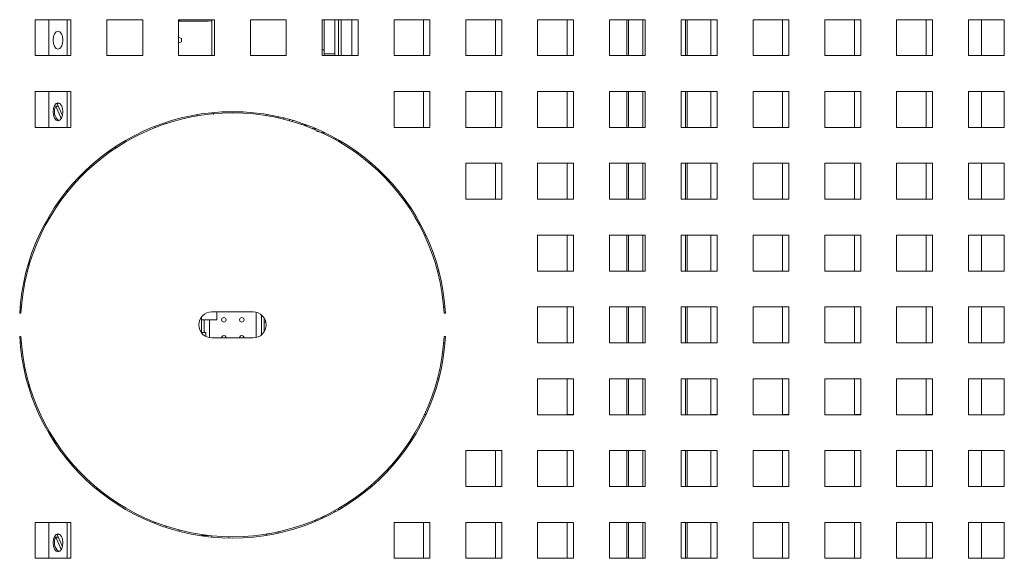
# Paper-space layout '4' of a CAD drawing. Header units: inches. Extents: x 1 to 109, y 1 to 85.
# Tile 23 of 49: x 87.76 to 92.33, y 21.69 to 24.19. Entities that reach past the tile are written whole.
import ezdxf

# ---------------------------------------------------------------- set-up
doc = ezdxf.new("R2010")
doc.units = ezdxf.units.IN
doc.header["$MEASUREMENT"] = 0

psp = doc.layouts.new('4')

# ---------------------------------------------------------------- linework, layer by layer
at = {"color": 7, "linetype": 'Continuous', "lineweight": 15, "ltscale": 5}
for p, q in [((87.9943, 24.1878), (87.8276, 24.1878)), ((87.8276, 24.1878), (87.8276, 24.0211)), ((87.8916, 24.1878), (87.8916, 24.0211)), ((87.9769, 24.1878), (87.9769, 24.0211)), ((87.9943, 24.0211), (87.9943, 24.1878)), ((88.3276, 24.1878), (88.161, 24.1878)), ((88.161, 24.1878), (88.161, 24.0211)), ((88.3276, 24.0211), (88.3276, 24.1878)), ((88.661, 24.1878), (88.4943, 24.1878)), ((88.4943, 24.1878), (88.4943, 24.0211)), ((88.4989, 24.1878), (88.4989, 24.1813)), ((88.6318, 24.1813), (88.6481, 24.1825)), ((88.6481, 24.0211), (88.6481, 24.1878)), ((88.661, 24.0211), (88.661, 24.1878)), ((88.9943, 24.1878), (88.8276, 24.1878)), ((88.8276, 24.1878), (88.8276, 24.0211)), ((88.9943, 24.0211), (88.9943, 24.1878)), ((89.3276, 24.1878), (89.161, 24.1878)), ((89.161, 24.1878), (89.161, 24.0211)), ((89.1695, 24.1878), (89.1695, 24.0296)), ((89.2193, 24.1878), (89.2193, 24.0296)), ((89.236, 24.1878), (89.236, 24.0211)), ((89.2485, 24.1878), (89.2485, 24.0211)), ((89.2985, 24.1878), (89.2985, 24.0213)), ((89.3276, 24.0211), (89.3276, 24.1878)), ((89.661, 24.1878), (89.4943, 24.1878)), ((89.4943, 24.1878), (89.4943, 24.0211)), ((89.6318, 24.1878), (89.6318, 24.0213)), ((89.661, 24.0211), (89.661, 24.1878)), ((89.9943, 24.1878), (89.8276, 24.1878)), ((89.8276, 24.1878), (89.8276, 24.0211)), ((89.9651, 24.1878), (89.9651, 24.0213)), ((89.9943, 24.0211), (89.9943, 24.1878)), ((90.3276, 24.1878), (90.161, 24.1878)), ((90.161, 24.1878), (90.161, 24.0211)), ((90.2985, 24.1878), (90.2985, 24.0213)), ((90.3276, 24.0211), (90.3276, 24.1878)), ((90.661, 24.1878), (90.4943, 24.1878)), ((90.4943, 24.1878), (90.4943, 24.0211)), ((90.5751, 24.1878), (90.5751, 24.0211)), ((90.661, 24.0211), (90.661, 24.1878)), ((90.9943, 24.1878), (90.8276, 24.1878)), ((90.8276, 24.1878), (90.8276, 24.0211)), ((90.8551, 24.0211), (90.8551, 24.1878)), ((90.9651, 24.1878), (90.9651, 24.0213)), ((90.9943, 24.0211), (90.9943, 24.1878)), ((91.3276, 24.1878), (91.161, 24.1878)), ((91.161, 24.1878), (91.161, 24.0211)), ((91.2985, 24.1878), (91.2985, 24.0213)), ((91.3276, 24.0211), (91.3276, 24.1878)), ((91.661, 24.1878), (91.4943, 24.1878)), ((91.4943, 24.1878), (91.4943, 24.0211)), ((91.6318, 24.1878), (91.6318, 24.0213)), ((91.661, 24.0211), (91.661, 24.1878)), ((91.9943, 24.1878), (91.8276, 24.1878)), ((91.8276, 24.1878), (91.8276, 24.0211)), ((91.9651, 24.1878), (91.9651, 24.0213)), ((91.9943, 24.0211), (91.9943, 24.1878)), ((92.3276, 24.1878), (92.161, 24.1878)), ((92.161, 24.1878), (92.161, 24.0211)), ((92.2218, 24.1878), (92.2218, 24.0211)), ((92.3276, 24.0211), (92.3276, 24.1878)), ((88.4943, 24.1813), (88.6318, 24.1813)), ((88.4943, 24.1067), (88.5082, 24.1012)), ((88.5082, 24.1012), (88.5082, 24.0853)), ((88.5082, 24.0853), (88.4943, 24.0798)), ((89.161, 24.0479), (89.1695, 24.0479)), ((87.8276, 24.0211), (87.9943, 24.0211)), ((88.161, 24.0211), (88.3276, 24.0211)), ((88.4943, 24.0211), (88.661, 24.0211)), ((88.8276, 24.0211), (88.9943, 24.0211)), ((89.161, 24.0211), (89.3276, 24.0211)), ((89.1695, 24.0296), (89.2193, 24.0296)), ((89.1695, 24.0211), (89.1695, 24.0296)), ((89.2193, 24.0296), (89.2193, 24.0211)), ((89.2985, 24.0213), (89.3276, 24.0213)), ((89.4943, 24.0211), (89.661, 24.0211)), ((89.6318, 24.0213), (89.661, 24.0213)), ((89.8276, 24.0211), (89.9943, 24.0211)), ((89.9651, 24.0213), (89.9943, 24.0213)), ((90.161, 24.0211), (90.3276, 24.0211)), ((90.2985, 24.0213), (90.3276, 24.0213)), ((90.4943, 24.0211), (90.661, 24.0211)), ((90.8276, 24.0211), (90.9943, 24.0211)), ((90.9651, 24.0213), (90.9943, 24.0213)), ((91.161, 24.0211), (91.3276, 24.0211)), ((91.2985, 24.0213), (91.3276, 24.0213)), ((91.4943, 24.0211), (91.661, 24.0211)), ((91.6318, 24.0213), (91.661, 24.0213)), ((91.8276, 24.0211), (91.9943, 24.0211)), ((91.9651, 24.0213), (91.9943, 24.0213)), ((92.161, 24.0211), (92.3276, 24.0211)), ((87.9943, 23.8544), (87.8276, 23.8544)), ((87.8276, 23.8544), (87.8276, 23.6878)), ((87.8916, 23.8544), (87.8916, 23.6878)), ((87.9769, 23.8544), (87.9769, 23.6878)), ((87.9943, 23.6878), (87.9943, 23.8544)), ((89.661, 23.8544), (89.4943, 23.8544)), ((89.4943, 23.8544), (89.4943, 23.6878)), ((89.6318, 23.8544), (89.6318, 23.6879)), ((89.661, 23.6878), (89.661, 23.8544)), ((89.9943, 23.8544), (89.8276, 23.8544)), ((89.8276, 23.8544), (89.8276, 23.6878)), ((89.9651, 23.8544), (89.9651, 23.6879)), ((89.9943, 23.6878), (89.9943, 23.8544)), ((90.3276, 23.8544), (90.161, 23.8544)), ((90.161, 23.8544), (90.161, 23.6878)), ((90.2985, 23.8544), (90.2985, 23.6879)), ((90.3276, 23.6878), (90.3276, 23.8544)), ((90.661, 23.8544), (90.4943, 23.8544)), ((90.4943, 23.8544), (90.4943, 23.6878)), ((90.5751, 23.8544), (90.5751, 23.6878)), ((90.661, 23.6878), (90.661, 23.8544)), ((90.9943, 23.8544), (90.8276, 23.8544)), ((90.8276, 23.8544), (90.8276, 23.6878)), ((90.8551, 23.6878), (90.8551, 23.8544)), ((90.9651, 23.8544), (90.9651, 23.6879)), ((90.9943, 23.6878), (90.9943, 23.8544)), ((91.3276, 23.8544), (91.161, 23.8544)), ((91.161, 23.8544), (91.161, 23.6878)), ((91.2985, 23.8544), (91.2985, 23.6879)), ((91.3276, 23.6878), (91.3276, 23.8544)), ((91.661, 23.8544), (91.4943, 23.8544)), ((91.4943, 23.8544), (91.4943, 23.6878)), ((91.6318, 23.8544), (91.6318, 23.6879)), ((91.661, 23.6878), (91.661, 23.8544)), ((91.9943, 23.8544), (91.8276, 23.8544)), ((91.8276, 23.8544), (91.8276, 23.6878)), ((91.9651, 23.8544), (91.9651, 23.6879)), ((91.9943, 23.6878), (91.9943, 23.8544)), ((92.3276, 23.8544), (92.161, 23.8544)), ((92.161, 23.8544), (92.161, 23.6878)), ((92.2218, 23.8544), (92.2218, 23.6878)), ((92.3276, 23.6878), (92.3276, 23.8544)), ((87.9355, 23.7864), (87.9239, 23.7864)), ((87.9239, 23.7864), (87.9491, 23.7287)), ((87.9309, 23.7969), (87.9378, 23.8011)), ((87.9547, 23.7425), (87.9309, 23.7969)), ((88.5797, 23.7409), (88.5797, 23.7468)), ((88.9037, 23.7478), (88.9037, 23.7419)), ((88.9562, 23.7378), (88.9562, 23.7318)), ((88.9825, 23.7316), (88.9825, 23.7256)), ((89.0087, 23.7187), (89.0087, 23.7248)), ((87.8276, 23.6878), (87.9943, 23.6878)), ((88.3832, 23.6861), (88.3832, 23.6923)), ((88.4349, 23.7048), (88.4349, 23.711)), ((89.064, 23.7012), (89.0898, 23.6965)), ((89.0898, 23.6965), (89.0713, 23.699)), ((89.1093, 23.6847), (89.1366, 23.6797)), ((89.4943, 23.6878), (89.661, 23.6878)), ((89.6318, 23.6879), (89.661, 23.6879)), ((89.8276, 23.6878), (89.9943, 23.6878)), ((89.9651, 23.6879), (89.9943, 23.6879)), ((90.161, 23.6878), (90.3276, 23.6878)), ((90.2985, 23.6879), (90.3276, 23.6879)), ((90.4943, 23.6878), (90.661, 23.6878)), ((90.8276, 23.6878), (90.9943, 23.6878)), ((90.9651, 23.6879), (90.9943, 23.6879)), ((91.161, 23.6878), (91.3276, 23.6878)), ((91.2985, 23.6879), (91.3276, 23.6879)), ((91.4943, 23.6878), (91.661, 23.6878)), ((91.6318, 23.6879), (91.661, 23.6879)), ((91.8276, 23.6878), (91.9943, 23.6878)), ((91.9651, 23.6879), (91.9943, 23.6879)), ((92.161, 23.6878), (92.3276, 23.6878)), ((89.1358, 23.6692), (89.1695, 23.663)), ((89.1695, 23.6648), (89.1695, 23.6583)), ((89.2193, 23.6394), (89.2193, 23.6327)), ((89.2256, 23.6359), (89.2256, 23.6292)), ((88.1965, 23.595), (88.2071, 23.595)), ((89.236, 23.63), (89.236, 23.6233)), ((89.2485, 23.6228), (89.2485, 23.616)), ((88.1696, 23.5765), (88.1757, 23.5765)), ((88.1757, 23.5765), (88.1757, 23.5737)), ((88.1757, 23.5765), (88.1777, 23.5765)), ((88.1777, 23.5751), (88.1777, 23.5823)), ((88.0802, 23.5045), (88.0802, 23.4966)), ((88.0919, 23.5071), (88.0903, 23.5136)), ((89.3899, 23.5213), (89.381, 23.5213)), ((89.9943, 23.5211), (89.8276, 23.5211)), ((89.8276, 23.5211), (89.8276, 23.3544)), ((89.9651, 23.5211), (89.9651, 23.3546)), ((89.9943, 23.3544), (89.9943, 23.5211)), ((90.3276, 23.5211), (90.161, 23.5211)), ((90.161, 23.5211), (90.161, 23.3544)), ((90.2985, 23.5211), (90.2985, 23.3546)), ((90.3276, 23.3544), (90.3276, 23.5211)), ((90.661, 23.5211), (90.4943, 23.5211)), ((90.4943, 23.5211), (90.4943, 23.3544)), ((90.5751, 23.5211), (90.5751, 23.3544)), ((90.661, 23.3544), (90.661, 23.5211)), ((90.9943, 23.5211), (90.8276, 23.5211)), ((90.8276, 23.5211), (90.8276, 23.3544)), ((90.8551, 23.3544), (90.8551, 23.5211)), ((90.9651, 23.5211), (90.9651, 23.3546)), ((90.9943, 23.3544), (90.9943, 23.5211)), ((91.3276, 23.5211), (91.161, 23.5211)), ((91.161, 23.5211), (91.161, 23.3544)), ((91.2985, 23.5211), (91.2985, 23.3546)), ((91.3276, 23.3544), (91.3276, 23.5211)), ((91.661, 23.5211), (91.4943, 23.5211)), ((91.4943, 23.5211), (91.4943, 23.3544)), ((91.6318, 23.5211), (91.6318, 23.3546)), ((91.661, 23.3544), (91.661, 23.5211)), ((91.9943, 23.5211), (91.8276, 23.5211)), ((91.8276, 23.5211), (91.8276, 23.3544)), ((91.9651, 23.5211), (91.9651, 23.3546)), ((91.9943, 23.3544), (91.9943, 23.5211)), ((92.3276, 23.5211), (92.161, 23.5211)), ((92.161, 23.5211), (92.161, 23.3544)), ((92.2218, 23.5211), (92.2218, 23.3544)), ((92.3276, 23.3544), (92.3276, 23.5211)), ((89.4651, 23.4408), (89.4651, 23.4493)), ((87.9769, 23.3956), (87.9769, 23.3863)), ((89.8276, 23.3544), (89.9943, 23.3544)), ((89.9651, 23.3546), (89.9943, 23.3546)), ((90.161, 23.3544), (90.3276, 23.3544)), ((90.2985, 23.3546), (90.3276, 23.3546)), ((90.4943, 23.3544), (90.661, 23.3544)), ((90.8276, 23.3544), (90.9943, 23.3544)), ((90.9651, 23.3546), (90.9943, 23.3546)), ((91.161, 23.3544), (91.3276, 23.3544)), ((91.2985, 23.3546), (91.3276, 23.3546)), ((91.4943, 23.3544), (91.661, 23.3544)), ((91.6318, 23.3546), (91.661, 23.3546)), ((91.8276, 23.3544), (91.9943, 23.3544)), ((91.9651, 23.3546), (91.9943, 23.3546)), ((92.161, 23.3544), (92.3276, 23.3544)), ((87.8916, 23.2727), (87.8916, 23.2611)), ((89.6421, 23.1879), (89.6356, 23.1879)), ((90.3276, 23.1878), (90.161, 23.1878)), ((90.161, 23.1878), (90.161, 23.0211)), ((90.2985, 23.1878), (90.2985, 23.0213)), ((90.3276, 23.0211), (90.3276, 23.1878)), ((90.661, 23.1878), (90.4943, 23.1878)), ((90.4943, 23.1878), (90.4943, 23.0211)), ((90.5751, 23.1878), (90.5751, 23.0211)), ((90.661, 23.0211), (90.661, 23.1878)), ((90.9943, 23.1878), (90.8276, 23.1878)), ((90.8276, 23.1878), (90.8276, 23.0211)), ((90.8551, 23.0211), (90.8551, 23.1878)), ((90.9651, 23.1878), (90.9651, 23.0213)), ((90.9943, 23.0211), (90.9943, 23.1878)), ((91.3276, 23.1878), (91.161, 23.1878)), ((91.161, 23.1878), (91.161, 23.0211)), ((91.2985, 23.1878), (91.2985, 23.0213)), ((91.3276, 23.0211), (91.3276, 23.1878)), ((91.661, 23.1878), (91.4943, 23.1878)), ((91.4943, 23.1878), (91.4943, 23.0211)), ((91.6318, 23.1878), (91.6318, 23.0213)), ((91.661, 23.0211), (91.661, 23.1878)), ((91.9943, 23.1878), (91.8276, 23.1878)), ((91.8276, 23.1878), (91.8276, 23.0211)), ((91.9651, 23.1878), (91.9651, 23.0213)), ((91.9943, 23.0211), (91.9943, 23.1878)), ((92.3276, 23.1878), (92.161, 23.1878)), ((92.161, 23.1878), (92.161, 23.0211)), ((92.2218, 23.1878), (92.2218, 23.0211)), ((92.3276, 23.0211), (92.3276, 23.1878)), ((87.7985, 23.0407), (87.7985, 23.0613)), ((87.7871, 23.0213), (87.7931, 23.0213)), ((89.696, 23.0213), (89.702, 23.0213)), ((90.161, 23.0211), (90.3276, 23.0211)), ((90.2985, 23.0213), (90.3276, 23.0213)), ((90.4943, 23.0211), (90.661, 23.0211)), ((90.8276, 23.0211), (90.9943, 23.0211)), ((90.9651, 23.0213), (90.9943, 23.0213)), ((91.161, 23.0211), (91.3276, 23.0211)), ((91.2985, 23.0213), (91.3276, 23.0213)), ((91.4943, 23.0211), (91.661, 23.0211)), ((91.6318, 23.0213), (91.661, 23.0213)), ((91.8276, 23.0211), (91.9943, 23.0211)), ((91.9651, 23.0213), (91.9943, 23.0213)), ((92.161, 23.0211), (92.3276, 23.0211)), ((87.7565, 22.8253), (87.7623, 22.8253)), ((87.7644, 22.8546), (87.7585, 22.8546)), ((88.8401, 22.8315), (88.6485, 22.8315)), ((88.6713, 22.8315), (88.6713, 22.7945)), ((88.8539, 22.7123), (88.8539, 22.8299)), ((88.8788, 22.7247), (88.8788, 22.8175)), ((89.7306, 22.8546), (89.7248, 22.8546)), ((89.7268, 22.8253), (89.7327, 22.8253)), ((90.3276, 22.8544), (90.161, 22.8544)), ((90.161, 22.8544), (90.161, 22.6878)), ((90.2985, 22.8544), (90.2985, 22.6879)), ((90.3276, 22.6878), (90.3276, 22.8544)), ((90.661, 22.8544), (90.4943, 22.8544)), ((90.4943, 22.8544), (90.4943, 22.6878)), ((90.5751, 22.8544), (90.5751, 22.6878)), ((90.661, 22.6878), (90.661, 22.8544)), ((90.9943, 22.8544), (90.8276, 22.8544)), ((90.8276, 22.8544), (90.8276, 22.6878)), ((90.8551, 22.6878), (90.8551, 22.8544)), ((90.9651, 22.8544), (90.9651, 22.6879)), ((90.9943, 22.6878), (90.9943, 22.8544)), ((91.3276, 22.8544), (91.161, 22.8544)), ((91.161, 22.8544), (91.161, 22.6878)), ((91.2985, 22.8544), (91.2985, 22.6879)), ((91.3276, 22.6878), (91.3276, 22.8544)), ((91.661, 22.8544), (91.4943, 22.8544)), ((91.4943, 22.8544), (91.4943, 22.6878)), ((91.6318, 22.8544), (91.6318, 22.6879)), ((91.661, 22.6878), (91.661, 22.8544)), ((91.9943, 22.8544), (91.8276, 22.8544)), ((91.8276, 22.8544), (91.8276, 22.6878)), ((91.9651, 22.8544), (91.9651, 22.6879)), ((91.9943, 22.6878), (91.9943, 22.8544)), ((92.3276, 22.8544), (92.161, 22.8544)), ((92.161, 22.8544), (92.161, 22.6878)), ((92.2218, 22.8544), (92.2218, 22.6878)), ((92.3276, 22.6878), (92.3276, 22.8544)), ((88.6007, 22.8081), (88.6007, 22.7945)), ((88.6131, 22.7945), (88.6007, 22.7945)), ((88.6007, 22.7945), (88.6007, 22.7364)), ((88.6131, 22.7945), (88.638, 22.7945)), ((88.6131, 22.7945), (88.6131, 22.7364)), ((88.638, 22.7116), (88.638, 22.7945)), ((88.6713, 22.7945), (88.638, 22.7945)), ((88.8913, 22.8032), (88.8913, 22.7389)), ((88.8913, 22.7841), (88.8991, 22.7841)), ((88.6007, 22.7364), (88.6131, 22.7364)), ((88.6214, 22.7364), (88.6131, 22.7364)), ((88.6214, 22.717), (88.6214, 22.7364)), ((87.7623, 22.7169), (87.7565, 22.7169)), ((87.7585, 22.6879), (87.7643, 22.6879)), ((88.6485, 22.7107), (88.8401, 22.7107)), ((89.7248, 22.6879), (89.7306, 22.6879)), ((89.7327, 22.7169), (89.7268, 22.7169)), ((90.161, 22.6878), (90.3276, 22.6878)), ((90.2985, 22.6879), (90.3276, 22.6879)), ((90.4943, 22.6878), (90.661, 22.6878)), ((90.8276, 22.6878), (90.9943, 22.6878)), ((90.9651, 22.6879), (90.9943, 22.6879)), ((91.161, 22.6878), (91.3276, 22.6878)), ((91.2985, 22.6879), (91.3276, 22.6879)), ((91.4943, 22.6878), (91.661, 22.6878)), ((91.6318, 22.6879), (91.661, 22.6879)), ((91.8276, 22.6878), (91.9943, 22.6878)), ((91.9651, 22.6879), (91.9943, 22.6879)), ((92.161, 22.6878), (92.3276, 22.6878)), ((87.7931, 22.5213), (87.787, 22.5213)), ((87.7985, 22.4809), (87.7985, 22.5015)), ((89.7021, 22.5213), (89.6961, 22.5213)), ((90.3276, 22.5211), (90.161, 22.5211)), ((90.161, 22.5211), (90.161, 22.3544)), ((90.2985, 22.5211), (90.2985, 22.3546)), ((90.3276, 22.3544), (90.3276, 22.5211)), ((90.661, 22.5211), (90.4943, 22.5211)), ((90.4943, 22.5211), (90.4943, 22.3544)), ((90.5751, 22.5211), (90.5751, 22.3544)), ((90.661, 22.3544), (90.661, 22.5211)), ((90.9943, 22.5211), (90.8276, 22.5211)), ((90.8276, 22.5211), (90.8276, 22.3544)), ((90.8551, 22.3544), (90.8551, 22.5211)), ((90.9651, 22.5211), (90.9651, 22.3546)), ((90.9943, 22.3544), (90.9943, 22.5211)), ((91.3276, 22.5211), (91.161, 22.5211)), ((91.161, 22.5211), (91.161, 22.3544)), ((91.2985, 22.5211), (91.2985, 22.3546)), ((91.3276, 22.3544), (91.3276, 22.5211)), ((91.661, 22.5211), (91.4943, 22.5211)), ((91.4943, 22.5211), (91.4943, 22.3544)), ((91.6318, 22.5211), (91.6318, 22.3546)), ((91.661, 22.3544), (91.661, 22.5211)), ((91.9943, 22.5211), (91.8276, 22.5211)), ((91.8276, 22.5211), (91.8276, 22.3544)), ((91.9651, 22.5211), (91.9651, 22.3546)), ((91.9943, 22.3544), (91.9943, 22.5211)), ((92.3276, 22.5211), (92.161, 22.5211)), ((92.161, 22.5211), (92.161, 22.3544)), ((92.2218, 22.5211), (92.2218, 22.3544)), ((92.3276, 22.3544), (92.3276, 22.5211)), ((89.6358, 22.3546), (89.6422, 22.3546)), ((90.161, 22.3544), (90.3276, 22.3544)), ((90.2985, 22.3546), (90.3276, 22.3546)), ((90.4943, 22.3544), (90.661, 22.3544)), ((90.8276, 22.3544), (90.9943, 22.3544)), ((90.9651, 22.3546), (90.9943, 22.3546)), ((91.161, 22.3544), (91.3276, 22.3544)), ((91.2985, 22.3546), (91.3276, 22.3546)), ((91.4943, 22.3544), (91.661, 22.3544)), ((91.6318, 22.3546), (91.661, 22.3546)), ((91.8276, 22.3544), (91.9943, 22.3544)), ((91.9651, 22.3546), (91.9943, 22.3546)), ((92.161, 22.3544), (92.3276, 22.3544)), ((87.8916, 22.281), (87.8916, 22.2694)), ((89.9943, 22.1878), (89.8276, 22.1878)), ((89.8276, 22.1878), (89.8276, 22.0211)), ((89.9651, 22.1878), (89.9651, 22.0213)), ((89.9943, 22.0211), (89.9943, 22.1878)), ((90.3276, 22.1878), (90.161, 22.1878)), ((90.161, 22.1878), (90.161, 22.0211)), ((90.2985, 22.1878), (90.2985, 22.0213)), ((90.3276, 22.0211), (90.3276, 22.1878)), ((90.661, 22.1878), (90.4943, 22.1878)), ((90.4943, 22.1878), (90.4943, 22.0211)), ((90.5751, 22.1878), (90.5751, 22.0211)), ((90.661, 22.0211), (90.661, 22.1878)), ((90.9943, 22.1878), (90.8276, 22.1878)), ((90.8276, 22.1878), (90.8276, 22.0211)), ((90.8551, 22.0211), (90.8551, 22.1878)), ((90.9651, 22.1878), (90.9651, 22.0213)), ((90.9943, 22.0211), (90.9943, 22.1878)), ((91.3276, 22.1878), (91.161, 22.1878)), ((91.161, 22.1878), (91.161, 22.0211)), ((91.2985, 22.1878), (91.2985, 22.0213)), ((91.3276, 22.0211), (91.3276, 22.1878)), ((91.661, 22.1878), (91.4943, 22.1878)), ((91.4943, 22.1878), (91.4943, 22.0211)), ((91.6318, 22.1878), (91.6318, 22.0213)), ((91.661, 22.0211), (91.661, 22.1878)), ((91.9943, 22.1878), (91.8276, 22.1878)), ((91.8276, 22.1878), (91.8276, 22.0211)), ((91.9651, 22.1878), (91.9651, 22.0213)), ((91.9943, 22.0211), (91.9943, 22.1878)), ((92.3276, 22.1878), (92.161, 22.1878)), ((92.161, 22.1878), (92.161, 22.0211)), ((92.2218, 22.1878), (92.2218, 22.0211)), ((92.3276, 22.0211), (92.3276, 22.1878)), ((87.9769, 22.1558), (87.9769, 22.1466)), ((89.4651, 22.0928), (89.4651, 22.1014)), ((88.1122, 22.0099), (88.1214, 22.0099)), ((89.3814, 22.0213), (89.3903, 22.0213)), ((89.8276, 22.0211), (89.9943, 22.0211)), ((89.9651, 22.0213), (89.9943, 22.0213)), ((90.161, 22.0211), (90.3276, 22.0211)), ((90.2985, 22.0213), (90.3276, 22.0213)), ((90.4943, 22.0211), (90.661, 22.0211)), ((90.8276, 22.0211), (90.9943, 22.0211)), ((90.9651, 22.0213), (90.9943, 22.0213)), ((91.161, 22.0211), (91.3276, 22.0211)), ((91.2985, 22.0213), (91.3276, 22.0213)), ((91.4943, 22.0211), (91.661, 22.0211)), ((91.6318, 22.0213), (91.661, 22.0213)), ((91.8276, 22.0211), (91.9943, 22.0211)), ((91.9651, 22.0213), (91.9943, 22.0213)), ((92.161, 22.0211), (92.3276, 22.0211)), ((89.2193, 21.9095), (89.2193, 21.9028)), ((89.236, 21.9189), (89.236, 21.9121)), ((89.2485, 21.9262), (89.2485, 21.9194)), ((87.9943, 21.8544), (87.8276, 21.8544)), ((87.8276, 21.8544), (87.8276, 21.6878)), ((87.8916, 21.8544), (87.8916, 21.6878)), ((87.9769, 21.8544), (87.9769, 21.6878)), ((87.9943, 21.6878), (87.9943, 21.8544)), ((88.3832, 21.8498), (88.3832, 21.8561)), ((89.1271, 21.8647), (89.1271, 21.8584)), ((89.1283, 21.8589), (89.1283, 21.8653)), ((89.137, 21.869), (89.137, 21.8626)), ((89.1543, 21.8703), (89.1543, 21.8767)), ((89.163, 21.8808), (89.163, 21.8743)), ((89.1695, 21.8838), (89.1695, 21.8774)), ((89.661, 21.8544), (89.4943, 21.8544)), ((89.4943, 21.8544), (89.4943, 21.6878)), ((89.6318, 21.8544), (89.6318, 21.6879)), ((89.661, 21.6878), (89.661, 21.8544)), ((89.9943, 21.8544), (89.8276, 21.8544)), ((89.8276, 21.8544), (89.8276, 21.6878)), ((89.9651, 21.8544), (89.9651, 21.6879)), ((89.9943, 21.6878), (89.9943, 21.8544)), ((90.3276, 21.8544), (90.161, 21.8544)), ((90.161, 21.8544), (90.161, 21.6878)), ((90.2985, 21.8544), (90.2985, 21.6879)), ((90.3276, 21.6878), (90.3276, 21.8544)), ((90.661, 21.8544), (90.4943, 21.8544)), ((90.4943, 21.8544), (90.4943, 21.6878)), ((90.5751, 21.8544), (90.5751, 21.6878)), ((90.661, 21.6878), (90.661, 21.8544)), ((90.9943, 21.8544), (90.8276, 21.8544)), ((90.8276, 21.8544), (90.8276, 21.6878)), ((90.8551, 21.6878), (90.8551, 21.8544)), ((90.9651, 21.8544), (90.9651, 21.6879)), ((90.9943, 21.6878), (90.9943, 21.8544)), ((91.3276, 21.8544), (91.161, 21.8544)), ((91.161, 21.8544), (91.161, 21.6878)), ((91.2985, 21.8544), (91.2985, 21.6879)), ((91.3276, 21.6878), (91.3276, 21.8544)), ((91.661, 21.8544), (91.4943, 21.8544)), ((91.4943, 21.8544), (91.4943, 21.6878)), ((91.6318, 21.8544), (91.6318, 21.6879)), ((91.661, 21.6878), (91.661, 21.8544)), ((91.9943, 21.8544), (91.8276, 21.8544)), ((91.8276, 21.8544), (91.8276, 21.6878)), ((91.9651, 21.8544), (91.9651, 21.6879)), ((91.9943, 21.6878), (91.9943, 21.8544)), ((92.3276, 21.8544), (92.161, 21.8544)), ((92.161, 21.8544), (92.161, 21.6878)), ((92.2218, 21.8544), (92.2218, 21.6878)), ((92.3276, 21.6878), (92.3276, 21.8544)), ((88.4349, 21.8312), (88.4349, 21.8373)), ((88.4974, 21.8189), (88.4974, 21.8129)), ((88.9562, 21.8104), (88.9562, 21.8044)), ((87.9355, 21.7864), (87.9239, 21.7864)), ((87.9239, 21.7864), (87.9491, 21.7287)), ((87.9309, 21.7969), (87.9378, 21.8011)), ((87.9547, 21.7425), (87.9309, 21.7969)), ((88.6019, 21.7938), (88.6019, 21.7977)), ((88.6101, 21.7938), (88.6019, 21.7938)), ((88.6481, 21.7862), (88.6481, 21.7921)), ((88.9029, 21.8002), (88.9029, 21.7943)), ((88.9037, 21.8003), (88.9037, 21.7944)), ((87.8276, 21.6878), (87.9943, 21.6878)), ((89.4943, 21.6878), (89.661, 21.6878)), ((89.6318, 21.6879), (89.661, 21.6879)), ((89.8276, 21.6878), (89.9943, 21.6878)), ((89.9651, 21.6879), (89.9943, 21.6879)), ((90.161, 21.6878), (90.3276, 21.6878)), ((90.2985, 21.6879), (90.3276, 21.6879)), ((90.4943, 21.6878), (90.661, 21.6878)), ((90.8276, 21.6878), (90.9943, 21.6878)), ((90.9651, 21.6879), (90.9943, 21.6879)), ((91.161, 21.6878), (91.3276, 21.6878)), ((91.2985, 21.6879), (91.3276, 21.6879)), ((91.4943, 21.6878), (91.661, 21.6878)), ((91.6318, 21.6879), (91.661, 21.6879)), ((91.8276, 21.6878), (91.9943, 21.6878)), ((91.9651, 21.6879), (91.9943, 21.6879)), ((92.161, 21.6878), (92.3276, 21.6878))]:
    psp.add_line(p, q, dxfattribs=at)
at = {"color": 8, "linetype": 'Continuous', "lineweight": 15, "ltscale": 5}
for p, q in [((90.5835, 24.1878), (90.5835, 24.0211)), ((90.649, 24.1878), (90.649, 24.0211)), ((90.8468, 24.0211), (90.8468, 24.1878)), ((90.5835, 23.8544), (90.5835, 23.6878)), ((90.649, 23.8544), (90.649, 23.6878)), ((90.8468, 23.6878), (90.8468, 23.8544)), ((90.5835, 23.5211), (90.5835, 23.3544)), ((90.649, 23.5211), (90.649, 23.3544)), ((90.8468, 23.3544), (90.8468, 23.5211)), ((90.5835, 23.1878), (90.5835, 23.0211)), ((90.649, 23.1878), (90.649, 23.0211)), ((90.8468, 23.0211), (90.8468, 23.1878)), ((90.5835, 22.8544), (90.5835, 22.6878)), ((90.649, 22.8544), (90.649, 22.6878)), ((90.8468, 22.6878), (90.8468, 22.8544)), ((90.5835, 22.5211), (90.5835, 22.3544)), ((90.649, 22.5211), (90.649, 22.3544)), ((90.8468, 22.3544), (90.8468, 22.5211)), ((90.5835, 22.1878), (90.5835, 22.0211)), ((90.649, 22.1878), (90.649, 22.0211)), ((90.8468, 22.0211), (90.8468, 22.1878)), ((90.5835, 21.8544), (90.5835, 21.6878)), ((90.649, 21.8544), (90.649, 21.6878)), ((90.8468, 21.6878), (90.8468, 21.8544)), ((88.6101, 21.7966), (88.6101, 21.7938)), ((88.6101, 21.7938), (88.6101, 21.7907)), ((88.6101, 21.7938), (88.6322, 21.7938)), ((88.7271, 21.7875), (88.7271, 21.7817))]:
    psp.add_line(p, q, dxfattribs=at)
at = {"color": 7, "linetype": 'Continuous', "lineweight": 15, "ltscale": 5, "flags": 128}
for points in [[(87.9118, 24.0932), (87.9135, 24.1092), (87.9184, 24.1227), (87.9256, 24.1317), (87.9342, 24.1349), (87.9428, 24.1317), (87.9501, 24.1227), (87.955, 24.1092), (87.9567, 24.0932), (87.955, 24.0773), (87.9501, 24.0638), (87.9428, 24.0547), (87.9342, 24.0516), (87.9256, 24.0547), (87.9184, 24.0638), (87.9135, 24.0773), (87.9118, 24.0932)], [(87.9118, 23.7599), (87.9135, 23.7759), (87.9184, 23.7894), (87.9256, 23.7984), (87.9342, 23.8016), (87.9428, 23.7984), (87.9501, 23.7894), (87.955, 23.7759), (87.9567, 23.7599), (87.955, 23.744), (87.9501, 23.7304), (87.9428, 23.7214), (87.9342, 23.7182), (87.9256, 23.7214), (87.9184, 23.7304), (87.9135, 23.744), (87.9118, 23.7599)], [(87.9118, 21.7599), (87.9135, 21.7759), (87.9184, 21.7894), (87.9256, 21.7984), (87.9342, 21.8016), (87.9428, 21.7984), (87.9501, 21.7894), (87.955, 21.7759), (87.9567, 21.7599), (87.955, 21.744), (87.9501, 21.7304), (87.9428, 21.7214), (87.9342, 21.7182), (87.9256, 21.7214), (87.9184, 21.7304), (87.9135, 21.744), (87.9118, 21.7599)], [(88.6019, 21.7938), (88.602, 21.7922), (88.6021, 21.7918)]]:
    psp.add_lwpolyline(points, dxfattribs=at)
at = {"color": 7, "linetype": 'Continuous', "lineweight": 15, "ltscale": 25}
for centre in [(88.7045, 22.7945), (88.7875, 22.7945)]:
    psp.add_circle(centre, 0.0104, dxfattribs=at)
for centre, radius, start, end in [((87.9706, 23.7607), 0.0533, 151.1897, 231.9375), ((88.7446, 22.7711), 0.9896, 3.1378, 176.8622), ((88.7446, 22.7711), 0.9837, 3.1564, 176.8436), ((89.0322, 23.7149), 0.0103, 147.2079, 180.0294), ((88.6485, 22.7711), 0.0604, 90, 270), ((88.8401, 22.7711), 0.0604, 270, 90), ((88.7045, 22.7115), 0.0104, 355.6812, 184.3188), ((88.7875, 22.7115), 0.0104, 355.6812, 184.3188), ((88.7446, 22.7711), 0.9896, 183.1378, 356.8622), ((88.7446, 22.7711), 0.9837, 183.1564, 356.8436), ((87.9478, 22.249), 0.0347, 186.4107, 240.0616), ((87.9706, 21.7607), 0.0533, 151.1932, 231.9276)]:
    psp.add_arc(centre, radius, start, end, dxfattribs=at)
at = {"color": 7, "linetype": 'Continuous', "lineweight": 15, "ltscale": 5}
psp.add_open_spline([(88.6538, 23.757), (88.654, 23.7548), (88.6542, 23.7515), (88.6561, 23.7486), (88.6567, 23.7477)], degree=3, knots=[0, 0, 0, 0, 0.65842, 1, 1, 1, 1], dxfattribs=at)

doc.saveas('drawing.dxf')
